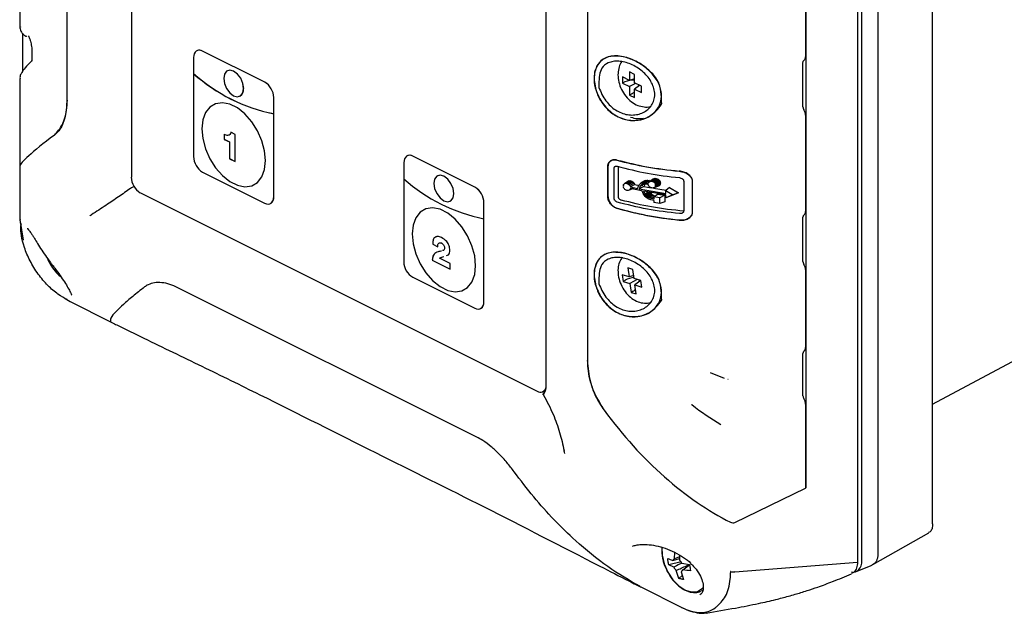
# Model space of a CAD drawing. Header units: millimetres. Extents: x 0 to 1680, y 0 to 1188.
# Tile 3 of 40: x 143 to 282, y 184 to 268. Entities that reach past the tile are written whole.
import ezdxf

# ---------------------------------------------------------------- set-up
doc = ezdxf.new("R2010")
doc.units = ezdxf.units.MM
doc.header["$LTSCALE"] = 4

msp = doc.modelspace()

# ---------------------------------------------------------------- linework, layer by layer
at = {"color": 7, "linetype": 'Continuous', "lineweight": 25}
for p, q in [((272.3, 196.82), (272.3, 316.83)), ((264.55, 312.59), (264.55, 192.59)), ((261.68, 310.97), (261.68, 191.44)), ((262.31, 191.68), (262.31, 311.45)), ((150.01, 256.69), (150.01, 309.43)), ((159.09, 299.24), (159.09, 245.8)), ((254.36, 293.68), (254.36, 201.91)), ((217.66, 285.02), (217.66, 216.21)), ((143.35, 278.08), (143.35, 267.02)), ((254.33, 273.82), (254.33, 262.81)), ((223.52, 272.65), (223.52, 219.91)), ((143.41, 267.04), (143.41, 267.02)), ((143.7, 266.15), (143.7, 260.71)), ((145.02, 263.74), (145.02, 262.51)), ((168.36, 263.68), (168.35, 263.68)), ((177.93, 259.24), (169.16, 263.63)), ((177.93, 259.24), (169.16, 263.62)), ((167.88, 262.7), (167.88, 260.43)), ((225.73, 262.45), (225.72, 262.44)), ((253.97, 255.75), (253.97, 261.99)), ((167.88, 260.43), (167.88, 248.71)), ((167.88, 260.43), (167.88, 260.43)), ((172.65, 260.84), (172.65, 260.84)), ((230.18, 260.32), (229.46, 260.68)), ((229.46, 260.68), (229.46, 259.48)), ((230.18, 259.13), (230.18, 260.32)), ((143.35, 259.74), (143.35, 247.37)), ((229.46, 259.48), (228.49, 259.97)), ((228.49, 259.97), (228.49, 259.09)), ((228.81, 259.26), (228.49, 259.09)), ((228.49, 259.09), (229.46, 258.6)), ((230.18, 259.69), (229.46, 259.48)), ((230.32, 259.05), (229.46, 258.6)), ((231.16, 258.64), (230.18, 259.13)), ((230.88, 258.78), (230.18, 258.25)), ((229.46, 258.6), (229.46, 257.41)), ((229.79, 257.58), (229.46, 257.41)), ((229.46, 257.41), (230.18, 257.05)), ((230.18, 258.25), (231.16, 257.76)), ((230.18, 257.05), (230.18, 258.25)), ((231.16, 257.76), (231.16, 258.64)), ((174.43, 257.26), (174.44, 257.26)), ((179.2, 243.06), (179.2, 257.05)), ((179.2, 254.78), (179.2, 257.04)), ((179.2, 243.06), (179.2, 254.78)), ((179.2, 254.78), (179.2, 254.78)), ((254.33, 254.58), (254.33, 240.97)), ((231.57, 254.08), (232.23, 254.32)), ((172.2, 251.86), (172.2, 251.16)), ((172.2, 251.85), (172.2, 251.15)), ((173.74, 251.85), (173.12, 252.16)), ((173.74, 248.03), (173.74, 251.85)), ((172.2, 251.16), (172.96, 250.78)), ((172.2, 251.16), (172.2, 251.15)), ((172.2, 251.15), (172.95, 250.78)), ((172.95, 250.78), (172.95, 248.42)), ((172.96, 250.78), (172.95, 250.78)), ((172.96, 250.78), (172.96, 248.43)), ((172.96, 248.43), (172.95, 248.42)), ((172.95, 248.42), (173.74, 248.03)), ((172.96, 248.43), (173.74, 248.04)), ((197.58, 247.85), (197.58, 245.58)), ((198.06, 248.83), (198.05, 248.83)), ((207.63, 244.39), (198.86, 248.78)), ((207.62, 244.39), (198.86, 248.77)), ((143.35, 247.37), (143.35, 239.82)), ((169.16, 246.52), (177.92, 242.14)), ((226.39, 243.1), (226.39, 247.31)), ((226.42, 247.32), (226.42, 243.12)), ((227.29, 242.84), (227.29, 247.06)), ((227.85, 247.31), (227.85, 243.13)), ((197.58, 245.58), (197.58, 233.87)), ((197.58, 245.58), (197.58, 245.58)), ((202.35, 245.99), (202.34, 245.99)), ((228.68, 244.82), (228.74, 244.88)), ((229.25, 245.21), (228.74, 244.88)), ((228.74, 244.88), (228.82, 244.92)), ((229.34, 245.25), (228.82, 244.92)), ((228.82, 244.92), (228.9, 244.94)), ((229.43, 245.28), (228.9, 244.94)), ((228.9, 244.94), (229, 244.94)), ((229.54, 245.29), (229, 244.94)), ((229, 244.94), (229.09, 244.93)), ((229.66, 245.27), (229.09, 244.93)), ((229.09, 244.93), (229.25, 244.87)), ((229.25, 245.21), (229.34, 245.25)), ((229.84, 245.2), (229.25, 244.87)), ((229.25, 244.87), (229.39, 244.77)), ((229.34, 245.25), (229.43, 245.28)), ((229.99, 245.09), (229.39, 244.77)), ((229.43, 245.28), (229.54, 245.29)), ((230.12, 244.94), (229.5, 244.64)), ((229.54, 245.29), (229.66, 245.27)), ((229.66, 245.27), (229.84, 245.2)), ((229.84, 245.2), (229.99, 245.09)), ((229.99, 245.09), (230.12, 244.94)), ((230.12, 244.94), (230.2, 244.78)), ((230.9, 244.78), (230.98, 244.88)), ((230.98, 244.88), (231.09, 244.95)), ((231.69, 244.86), (231.05, 244.61)), ((231.62, 245.3), (231.09, 244.95)), ((231.09, 244.95), (231.24, 245)), ((231.79, 245.35), (231.24, 245)), ((231.24, 245), (231.44, 245.02)), ((232, 245.37), (231.44, 245.02)), ((231.44, 245.02), (231.71, 245)), ((231.62, 245.3), (231.79, 245.35)), ((232.29, 245.36), (231.71, 245)), ((231.71, 245), (232.11, 244.95)), ((231.79, 245.35), (232, 245.37)), ((232, 245.37), (232.29, 245.36)), ((232.11, 244.95), (232.2, 245.12)), ((232.2, 245.12), (232.32, 245.21)), ((232.29, 245.36), (232.65, 245.31)), ((232.86, 245.56), (232.32, 245.21)), ((232.32, 245.21), (232.46, 245.25)), ((233.03, 245.61), (232.46, 245.25)), ((232.46, 245.25), (232.63, 245.25)), ((233.23, 245.61), (232.63, 245.25)), ((232.63, 245.25), (232.73, 245.22)), ((233.35, 245.58), (232.73, 245.22)), ((232.73, 245.22), (232.83, 245.18)), ((233.46, 245.53), (232.83, 245.18)), ((232.83, 245.18), (232.92, 245.12)), ((232.86, 245.56), (233.03, 245.61)), ((233.56, 245.46), (232.92, 245.12)), ((232.92, 245.12), (232.99, 245.05)), ((233.65, 245.38), (232.99, 245.05)), ((232.99, 245.05), (233.06, 244.97)), ((233.03, 245.61), (233.23, 245.61)), ((233.73, 245.29), (233.06, 244.97)), ((233.06, 244.97), (233.11, 244.88)), ((233.79, 245.18), (233.11, 244.88)), ((233.11, 244.88), (233.14, 244.78)), ((233.14, 244.78), (233.82, 245.08)), ((233.82, 244.85), (233.14, 244.58)), ((233.15, 244.68), (233.83, 244.96)), ((233.23, 245.61), (233.35, 245.58)), ((233.35, 245.58), (233.46, 245.53)), ((233.46, 245.53), (233.56, 245.46)), ((233.56, 245.46), (233.65, 245.38)), ((233.65, 245.38), (233.73, 245.29)), ((233.73, 245.29), (233.79, 245.18)), ((233.79, 245.18), (233.82, 245.08)), ((233.82, 244.85), (233.79, 244.76)), ((233.82, 245.08), (233.83, 244.96)), ((233.83, 244.96), (233.82, 244.85)), ((237.13, 245.25), (237.13, 241.05)), ((238.34, 245.23), (238.34, 240.86)), ((159.47, 244.49), (159.13, 244.31)), ((160.36, 243.61), (216.43, 215.57)), ((228.6, 244.66), (228.59, 244.56)), ((228.59, 244.56), (228.6, 244.46)), ((228.6, 244.66), (228.63, 244.75)), ((228.63, 244.36), (228.6, 244.46)), ((228.63, 244.75), (228.68, 244.82)), ((228.68, 244.26), (228.63, 244.36)), ((228.74, 244.17), (228.68, 244.26)), ((228.82, 244.09), (228.74, 244.17)), ((228.9, 244.03), (228.82, 244.09)), ((229, 243.97), (228.9, 244.03)), ((229.09, 243.94), (229, 243.97)), ((229.26, 243.93), (229.09, 243.94)), ((229.41, 243.97), (229.26, 243.93)), ((229.39, 244.77), (229.5, 244.64)), ((230.01, 244.19), (229.41, 243.97)), ((229.52, 244.05), (229.41, 243.97)), ((229.5, 244.64), (229.59, 244.45)), ((229.61, 244.22), (229.52, 244.05)), ((229.83, 244.17), (229.52, 244.05)), ((230.2, 244.78), (229.59, 244.45)), ((229.59, 244.45), (230.59, 244.22)), ((231.14, 243.88), (229.61, 244.22)), ((230.2, 244.78), (230.81, 244.64)), ((230.59, 244.22), (230.69, 244.39)), ((230.69, 244.39), (230.76, 244.53)), ((230.76, 244.53), (230.83, 244.67)), ((231.5, 244.49), (230.82, 244.17)), ((230.94, 244.42), (230.82, 244.17)), ((230.82, 244.17), (234.6, 243.51)), ((230.83, 244.67), (230.9, 244.78)), ((230.99, 244.52), (230.94, 244.42)), ((231.34, 244.65), (230.99, 244.52)), ((231.05, 244.61), (230.99, 244.52)), ((231.12, 244.69), (231.05, 244.61)), ((231.41, 244.8), (231.12, 244.69)), ((231.23, 244.76), (231.12, 244.69)), ((231.24, 243.81), (231.14, 243.88)), ((231.37, 244.8), (231.23, 244.76)), ((231.31, 243.72), (231.24, 243.81)), ((231.37, 243.63), (231.31, 243.72)), ((231.55, 244.81), (231.37, 244.8)), ((231.42, 243.52), (231.37, 243.63)), ((231.49, 243.38), (231.42, 243.52)), ((234.6, 243.3), (231.48, 243.81)), ((231.59, 243.58), (231.48, 243.81)), ((231.59, 244.67), (231.5, 244.49)), ((231.5, 244.49), (232.55, 244.32)), ((231.77, 244.8), (231.55, 244.81)), ((231.64, 244.77), (231.59, 244.67)), ((231.65, 243.47), (231.59, 243.58)), ((232.3, 243.78), (231.65, 243.47)), ((231.72, 243.35), (231.65, 243.47)), ((232.37, 243.66), (231.72, 243.35)), ((232.11, 244.75), (231.77, 244.8)), ((232.46, 243.54), (231.82, 243.22)), ((232.21, 244.55), (232.11, 244.75)), ((232.32, 244.42), (232.21, 244.55)), ((232.47, 244.33), (232.32, 244.42)), ((232.37, 243.66), (232.46, 243.54)), ((232.46, 243.54), (232.57, 243.43)), ((232.63, 244.28), (232.47, 244.33)), ((232.73, 244.27), (232.63, 244.28)), ((232.83, 244.28), (232.73, 244.27)), ((232.92, 244.31), (232.83, 244.28)), ((232.87, 244.27), (234.66, 243.98)), ((233.56, 244.55), (232.92, 244.31)), ((232.99, 244.36), (232.92, 244.31)), ((233.65, 244.6), (232.99, 244.36)), ((233.06, 244.42), (232.99, 244.36)), ((233.73, 244.67), (233.06, 244.42)), ((233.11, 244.49), (233.06, 244.42)), ((233.79, 244.76), (233.11, 244.49)), ((233.14, 244.58), (233.11, 244.49)), ((233.15, 244.68), (233.14, 244.78)), ((233.14, 244.58), (233.15, 244.68)), ((233.65, 244.6), (233.56, 244.55)), ((233.73, 244.67), (233.65, 244.6)), ((233.79, 244.76), (233.73, 244.67)), ((235.13, 244.36), (234.59, 243.92)), ((234.6, 243.51), (234.59, 243.92)), ((234.59, 243.92), (235.57, 243.3)), ((235.13, 244.36), (236.37, 243.6)), ((236.37, 243.6), (235.14, 243.09)), ((236.37, 243.6), (235.57, 243.3)), ((178.73, 242.08), (178.74, 242.09)), ((204.13, 242.41), (204.13, 242.41)), ((208.9, 228.21), (208.9, 242.2)), ((208.9, 239.93), (208.9, 242.2)), ((231.58, 243.24), (231.49, 243.38)), ((231.68, 243.09), (231.58, 243.24)), ((231.82, 242.95), (231.68, 243.09)), ((231.82, 243.22), (231.72, 243.35)), ((231.94, 243.1), (231.82, 243.22)), ((231.98, 242.82), (231.82, 242.95)), ((232.57, 243.43), (231.94, 243.1)), ((232.09, 242.98), (231.94, 243.1)), ((232.2, 242.71), (231.98, 242.82)), ((232.72, 243.32), (232.09, 242.98)), ((232.28, 242.88), (232.09, 242.98)), ((232.47, 242.6), (232.2, 242.71)), ((232.9, 243.23), (232.28, 242.88)), ((232.52, 242.79), (232.28, 242.88)), ((232.89, 242.5), (232.47, 242.6)), ((232.89, 243), (232.52, 242.79)), ((232.89, 242.7), (232.52, 242.79)), ((232.57, 243.43), (232.72, 243.32)), ((232.72, 243.32), (232.9, 243.23)), ((232.89, 243.03), (233.41, 243.4)), ((232.89, 243.03), (232.89, 242.7)), ((233.76, 242.89), (232.89, 243.03)), ((232.89, 242.5), (232.89, 242.23)), ((233.76, 242.1), (232.89, 242.23)), ((232.9, 243.23), (233.13, 243.14)), ((233.41, 243.4), (234.45, 243.25)), ((234.45, 243.25), (233.76, 242.89)), ((233.76, 242.1), (233.76, 242.89)), ((234.45, 242.32), (233.76, 242.1)), ((234.45, 243.25), (234.45, 242.32)), ((235.57, 243.3), (234.6, 242.9)), ((234.6, 242.9), (234.6, 243.3)), ((235.14, 243.09), (234.6, 242.9)), ((272.3, 213.75), (326.17, 242.51)), ((143.35, 239.83), (143.79, 236.92)), ((208.9, 239.93), (208.9, 239.93)), ((208.9, 228.21), (208.9, 239.93)), ((253.97, 233.92), (253.97, 240.15)), ((201.67, 236.33), (202.38, 235.98)), ((201.68, 236.33), (201.67, 236.33)), ((201.68, 236.33), (202.39, 235.98)), ((202.09, 235.12), (202.08, 235.12)), ((202.93, 236.48), (202.92, 236.48)), ((203.35, 235.8), (203.34, 235.79)), ((201.6, 234.08), (204.12, 232.82)), ((201.6, 234.08), (204.12, 232.82)), ((201.6, 234.08), (201.6, 234.08)), ((204.12, 233.62), (202.62, 234.37)), ((225.73, 234.74), (225.72, 234.73)), ((204.12, 232.82), (204.12, 233.62)), ((229.96, 232.77), (229.25, 232.98)), ((229.25, 232.98), (229.41, 231.72)), ((230.12, 231.51), (229.96, 232.77)), ((254.33, 232.75), (254.33, 221.73)), ((198.85, 231.67), (207.62, 227.29)), ((229.41, 231.72), (228.45, 232.02)), ((228.45, 232.02), (228.56, 231.09)), ((228.88, 231.27), (228.56, 231.09)), ((228.56, 231.09), (229.52, 230.8)), ((230.07, 231.92), (229.41, 231.72)), ((230.56, 231.37), (229.52, 230.8)), ((231.08, 231.22), (230.12, 231.51)), ((231.07, 231.22), (230.23, 230.58)), ((231.2, 230.29), (231.08, 231.22)), ((207.89, 209.09), (165.67, 230.2)), ((229.52, 230.8), (229.68, 229.54)), ((230, 229.72), (229.68, 229.54)), ((229.68, 229.54), (230.39, 229.32)), ((230.23, 230.58), (231.2, 230.29)), ((230.39, 229.32), (230.23, 230.58)), ((150.42, 228.23), (156.16, 225.36)), ((208.43, 227.23), (208.43, 227.24)), ((156.16, 225.36), (156.16, 225.36)), ((231.57, 226.37), (232.23, 226.61)), ((253.97, 214.94), (253.97, 220.91)), ((242.88, 217.38), (240.89, 218.18)), ((243.4, 217.23), (243.36, 217.23)), ((217.24, 215.52), (217.56, 215.68)), ((254.1, 214.51), (254.13, 214.46)), ((254.33, 213.76), (254.33, 201.89)), ((244.34, 197.03), (254.33, 201.89)), ((254.36, 201.91), (254.33, 201.96)), ((254.33, 201.89), (254.36, 201.91)), ((263.86, 191.08), (271.74, 195.57)), ((235.83, 191.92), (235.85, 192.83)), ((236.54, 192.2), (235.83, 191.92)), ((236.75, 191.48), (235.01, 191.06)), ((235.72, 190.71), (235.01, 191.06)), ((235.6, 191.64), (236.54, 191.93)), ((236.86, 191.28), (237.94, 191.11)), ((236.98, 190.35), (237.95, 191.03)), ((244.37, 190.05), (261.68, 191.44)), ((261.5, 190.1), (263.73, 191.01)), ((236.43, 189.14), (236.92, 189.52)), ((236.76, 190.06), (237.09, 188.98)), ((244.37, 190.05), (244.36, 190.05)), ((231.03, 187.92), (231.03, 187.92)), ((231.05, 187.92), (236.85, 185.02)), ((239.64, 187.36), (239.84, 187.46))]:
    msp.add_line(p, q, dxfattribs=at)
at = {"color": 7, "linetype": 'Continuous', "lineweight": 25, "flags": 128}
for points in [[(169.16, 263.62), (168.91, 263.72), (168.67, 263.75), (168.45, 263.71), (168.26, 263.62), (168.1, 263.46), (167.98, 263.25), (167.91, 262.99), (167.88, 262.7)], [(174.95, 258.34), (174.85, 259.06), (174.54, 259.77), (174.08, 260.38), (173.54, 260.78), (173, 260.92), (172.54, 260.77), (172.23, 260.37), (172.13, 259.76), (172.23, 259.04), (172.54, 258.33), (173, 257.72), (173.54, 257.32), (174.08, 257.18), (174.54, 257.33), (174.85, 257.73), (174.95, 258.34)], [(174.96, 258.34), (174.85, 259.06), (174.54, 259.78), (174.08, 260.38), (173.54, 260.78), (173, 260.92), (172.65, 260.84)], [(178.03, 248.14), (177.9, 249.53), (177.52, 250.96), (176.9, 252.36), (176.09, 253.64), (175.13, 254.74), (174.08, 255.58), (173, 256.12), (171.95, 256.33), (170.99, 256.19), (170.18, 255.72), (169.56, 254.93), (169.18, 253.89), (169.05, 252.63), (169.18, 251.25), (169.56, 249.82), (170.18, 248.42), (170.99, 247.14), (171.95, 246.04), (173, 245.2), (174.08, 244.66), (175.13, 244.45), (176.09, 244.59), (176.9, 245.06), (177.52, 245.85), (177.9, 246.89), (178.03, 248.14)], [(198.86, 248.77), (198.61, 248.87), (198.37, 248.9), (198.15, 248.87), (197.96, 248.77), (197.8, 248.61), (197.68, 248.4), (197.61, 248.14), (197.58, 247.85)], [(204.65, 243.49), (204.54, 244.21), (204.24, 244.93), (203.78, 245.53), (203.24, 245.93), (202.7, 246.07), (202.24, 245.93), (201.93, 245.52), (201.82, 244.91), (201.93, 244.19), (202.24, 243.48), (202.7, 242.87), (203.24, 242.47), (203.78, 242.33), (204.24, 242.48), (204.54, 242.88), (204.65, 243.49)], [(204.13, 242.41), (204.24, 242.48), (204.55, 242.89), (204.65, 243.49), (204.55, 244.21), (204.24, 244.93), (203.78, 245.53), (203.24, 245.93), (202.7, 246.07), (202.35, 245.99)], [(177.92, 242.14), (178.17, 242.04), (178.41, 242.01), (178.63, 242.04), (178.82, 242.14), (178.98, 242.3), (179.1, 242.51), (179.17, 242.77), (179.2, 243.06)], [(198.75, 237.79), (198.88, 236.4), (199.26, 234.97), (199.88, 233.57), (200.69, 232.29), (201.65, 231.19), (202.7, 230.35), (203.78, 229.81), (204.83, 229.6), (205.79, 229.74), (206.6, 230.21), (207.21, 231), (207.6, 232.04), (207.73, 233.3), (207.6, 234.68), (207.21, 236.11), (206.6, 237.51), (205.79, 238.79), (204.83, 239.89), (203.78, 240.73), (202.7, 241.27), (201.65, 241.48), (200.69, 241.34), (199.88, 240.87), (199.26, 240.08), (198.88, 239.04), (198.75, 237.79)], [(149.75, 228.66), (150.42, 228.23), (150.42, 228.23), (150.42, 228.23)], [(207.62, 227.29), (207.87, 227.19), (208.11, 227.16), (208.33, 227.2), (208.52, 227.29), (208.68, 227.45), (208.8, 227.66), (208.87, 227.92), (208.9, 228.21)], [(234.06, 193.6), (234.05, 193.54), (234.08, 192.41)], [(234.08, 192.41), (234.36, 191.2), (234.87, 190.01), (235.58, 188.94), (236.42, 188.08), (237.33, 187.49), (238.23, 187.22), (239.06, 187.3), (239.74, 187.72), (239.9, 187.91)]]:
    msp.add_lwpolyline(points, dxfattribs=at)
at = {"color": 7, "linetype": 'Continuous', "lineweight": 25}
for centre, radius, start, end in [((168.71, 262.87), 0.881, 59.1142, 113.618), ((183.94, 278.41), 24.1, 228.2215, 258.6484), ((183.94, 278.4), 24.1, 228.2215, 258.6484), ((176.6, 257), 2.61, 0.9678, 59.2421), ((176.59, 257), 2.61, 0.9678, 59.2421), ((173.88, 258.19), 1.08, 300.7142, 7.9567), ((170.49, 248.76), 2.61, 180.9678, 239.2421), ((198.41, 248.02), 0.881, 59.1142, 113.618), ((161.69, 245.85), 2.61, 180.9678, 239.2421), ((213.64, 263.56), 24.1, 228.2215, 258.6484), ((213.64, 263.56), 24.1, 228.2215, 258.6484), ((206.29, 242.15), 2.61, 0.9678, 59.2421), ((206.3, 242.15), 2.61, 0.9678, 59.2421), ((178.21, 242.94), 1, 301.7603, 6.9106), ((200.19, 233.91), 2.61, 180.9678, 239.2421), ((207.91, 228.09), 1, 301.7603, 6.9106), ((216.87, 216.25), 0.803, 237.228, 346.6663), ((236.05, 191.51), 0.471, 118.2435, 163.5327), ((237.13, 191.4), 1.56, 206.1035, 226.2671), ((235.46, 190.59), 1.56, 26.1035, 46.2671), ((236.53, 190.48), 0.471, 298.2435, 343.5327)]:
    msp.add_arc(centre, radius, start, end, dxfattribs=at)
for centre, major_axis, ratio, start_param, end_param in [((229.77, 258.65), (1.52, 0.14), 0.560963, 1.243821, 2.198693), ((229.66, 258.84), (0.81, 1.29), 0.673319, 4.977935, 5.103353), ((229.66, 258.84), (0.81, 1.29), 0.673319, 3.995944, 4.343035), ((171.35, 265.4), (27.98, 18.09), 0.056251, 2.507259, 3.105233), ((171.35, 265.4), (27.98, 18.09), 0.056251, 2.507259, 3.105233), ((229.82, 230.87), (1.49, 0.32), 0.457946, 1.2842, 2.154648), ((229.7, 231.04), (0.58, 1.41), 0.745338, 5.029463, 5.162289), ((229.7, 231.04), (0.58, 1.41), 0.745338, 3.891137, 4.175053), ((241.64, 230.22), (-20.01, 34), 0.576129, 1.747738, 2.420235), ((243.66, 198.26), (-0.71, 1.21), 0.576129, 2.420235, 3.096203), ((260.29, 192.69), (-1.28, 2.55), 0.611232, 2.715901, 4.026301)]:
    msp.add_ellipse(centre, major_axis=major_axis, ratio=ratio, start_param=start_param, end_param=end_param, dxfattribs=at)
for points, knots in [([(143.35, 267.06), (143.35, 267.05), (143.31, 266.87), (143.44, 266.39), (143.83, 265.94), (144.15, 265.74), (144.31, 265.7), (144.33, 265.69)], [0, 0, 0, 0, 0.008409, 0.318065, 0.640006, 0.967551, 1, 1, 1, 1]), ([(144.54, 265.76), (144.55, 265.75), (144.55, 265.74), (144.62, 265.62), (144.71, 265.39), (144.83, 265.05), (144.89, 264.78), (144.91, 264.66)], [0, 0, 0, 0, 0.124422, 0.292516, 0.511802, 0.792496, 1, 1, 1, 1]), ([(144.91, 264.66), (144.92, 264.61), (144.97, 264.42), (145.01, 264.08), (145.02, 263.85), (145.02, 263.74)], [0, 0, 0, 0, 0.170418, 0.623148, 1, 1, 1, 1]), ([(224.54, 260.62), (224.67, 261.03), (224.94, 261.86), (225.87, 262.64), (227.12, 262.99), (228.62, 262.86), (230.25, 262.29), (231.85, 261.28), (233.18, 259.91), (233.95, 258.35), (234.05, 256.88), (233.61, 255.63), (232.73, 254.63), (231.43, 253.93), (229.81, 253.71), (228.08, 254.11), (226.55, 255.09), (225.39, 256.47), (224.67, 258.03), (224.39, 259.48), (224.5, 260.28), (224.54, 260.62)], [0, 0, 0, 0, 0.051052, 0.102658, 0.154407, 0.20685, 0.261376, 0.319046, 0.378564, 0.435155, 0.484938, 0.530693, 0.57801, 0.630505, 0.688362, 0.747756, 0.804632, 0.858328, 0.910374, 0.962034, 1, 1, 1, 1]), ([(234.01, 256.47), (234.01, 256.39), (234.01, 256.29), (234.02, 256.18), (234.02, 256.16), (234.02, 256.16), (234.01, 256.15), (234, 256.14), (233.77, 255.78), (233.1, 254.95), (231.7, 253.96), (230, 253.74), (228.62, 254.01), (227.62, 254.44), (226.7, 255.08), (225.89, 255.9), (225.25, 256.87), (224.78, 257.91), (224.52, 258.98), (224.45, 260), (224.61, 260.93), (224.97, 261.72), (225.51, 262.34), (226.23, 262.75), (227.1, 262.95), (228.06, 262.94), (229.08, 262.73), (230.46, 262.21), (232, 261.2), (233.18, 259.97), (233.7, 258.96), (233.93, 257.98), (233.99, 257.14), (234.01, 256.55), (234.01, 256.47)], [0, 0, 0, 0, 0.008028, 0.010881, 0.010896, 0.010926, 0.011031, 0.01142, 0.012924, 0.058434, 0.127325, 0.197188, 0.232393, 0.267288, 0.302295, 0.337418, 0.372717, 0.407846, 0.442863, 0.477811, 0.512812, 0.547908, 0.583159, 0.618164, 0.653276, 0.688433, 0.723276, 0.758691, 0.82858, 0.888957, 0.912673, 0.937445, 0.991161, 1, 1, 1, 1]), ([(145, 262.22), (144.89, 262.11), (144.43, 261.68), (143.93, 261.11), (143.55, 260.5), (143.33, 260.08), (143.36, 259.79), (143.36, 259.74)], [0, 0, 0, 0, 0.118074, 0.48315, 0.779885, 0.966197, 1, 1, 1, 1]), ([(145.02, 262.51), (145.02, 262.45), (145.02, 262.31), (145, 262.19), (144.99, 262.17), (144.99, 262.17)], [0, 0, 0, 0, 0.3313382, 0.7196281, 1, 1, 1, 1]), ([(225.23, 260.23), (225.31, 260.57), (225.49, 261.35), (226.3, 261.91), (227.15, 262.18), (227.94, 262.21), (228.79, 262.08), (229.65, 261.79), (230.49, 261.35), (231.27, 260.79), (231.96, 260.12), (232.52, 259.35), (232.89, 258.53), (233.07, 257.69), (233, 256.87), (232.71, 256.12), (232.23, 255.49), (231.6, 255.01), (230.85, 254.7), (230.03, 254.56), (229.18, 254.61), (228.32, 254.85), (227.5, 255.27), (226.76, 255.85), (225.86, 256.88), (225.39, 257.84), (225.14, 258.51), (225.13, 258.52), (225.13, 258.53), (225.13, 258.53), (225.13, 258.53), (225.13, 258.54), (225.13, 258.56), (225.13, 258.71), (225.14, 259.28), (225.19, 259.82), (225.23, 260.23)], [0, 0, 0, 0, 0.048298, 0.108588, 0.143583, 0.1787, 0.213604, 0.248894, 0.283912, 0.319015, 0.354584, 0.38954, 0.424497, 0.459335, 0.494284, 0.529281, 0.56447, 0.599704, 0.634833, 0.669929, 0.705069, 0.74029, 0.775412, 0.810417, 0.845382, 0.924431, 0.925922, 0.926313, 0.92642, 0.926452, 0.926468, 0.926551, 0.927269, 0.929319, 0.946181, 1, 1, 1, 1]), ([(228.43, 262.19), (228.37, 262.12), (228.13, 261.82), (227.92, 261.15), (227.8, 260.23), (227.93, 259.22), (228.3, 258.18), (228.91, 257.2), (229.7, 256.43), (230.59, 255.91), (231.5, 255.71), (232.13, 255.68), (232.41, 255.79), (232.42, 255.79)], [0, 0, 0, 0, 0.030574, 0.125989, 0.226054, 0.334308, 0.449267, 0.567553, 0.691224, 0.799505, 0.900775, 0.998846, 1, 1, 1, 1]), ([(253.97, 261.99), (253.98, 262.05), (253.99, 262.14), (254.04, 262.24), (254.09, 262.28), (254.11, 262.3)], [0, 0, 0, 0, 0.452418, 0.714567, 1, 1, 1, 1]), ([(254.11, 262.3), (254.15, 262.33), (254.22, 262.39), (254.3, 262.55), (254.32, 262.71), (254.33, 262.81)], [0, 0, 0, 0, 0.285433, 0.547582, 1, 1, 1, 1]), ([(150.01, 256.69), (149.94, 255.77), (149.8, 253.93), (148.96, 252.41), (148.37, 251.89), (148.21, 251.76)], [0, 0, 0, 0, 0.423151, 0.846448, 1, 1, 1, 1]), ([(148.21, 251.76), (148.62, 252.2), (149.45, 253.08), (149.96, 255.04), (150, 256.33), (150.01, 256.69)], [0, 0, 0, 0, 0.418322, 0.836415, 1, 1, 1, 1]), ([(253.97, 255.75), (253.98, 255.72), (253.98, 255.64), (254.01, 255.53), (254.05, 255.41), (254.09, 255.34), (254.11, 255.31)], [0, 0, 0, 0, 0.250725, 0.499996, 0.750724, 1, 1, 1, 1]), ([(254.33, 254.58), (254.33, 254.64), (254.32, 254.75), (254.28, 254.94), (254.21, 255.13), (254.14, 255.25), (254.11, 255.31)], [0, 0, 0, 0, 0.241351, 0.488462, 0.741341, 1, 1, 1, 1]), ([(229.63, 254.28), (229.95, 254.2), (230.57, 254.03), (231.15, 254.1), (231.44, 254.13)], [0, 0, 0, 0, 0.499192, 1, 1, 1, 1]), ([(173.12, 252.16), (173.09, 252.03), (173.05, 251.77), (172.68, 251.65), (172.38, 251.77), (172.2, 251.85)], [0, 0, 0, 0, 0.280056, 0.559029, 1, 1, 1, 1]), ([(173.13, 252.17), (173.1, 252.03), (173.06, 251.79), (172.88, 251.75), (172.8, 251.73)], [0, 0, 0, 0, 0.563512, 1, 1, 1, 1]), ([(226.39, 247.31), (226.41, 247.45), (226.43, 247.73), (226.65, 248.04), (226.97, 248.24), (227.34, 248.29), (227.6, 248.24), (227.7, 248.21)], [0, 0, 0, 0, 0.209374, 0.418697, 0.62934, 0.844233, 1, 1, 1, 1]), ([(227.73, 248.23), (227.56, 248.26), (227.22, 248.32), (226.78, 248.16), (226.54, 247.87), (226.44, 247.58), (226.43, 247.41), (226.42, 247.32)], [0, 0, 0, 0, 0.249518, 0.498961, 0.748415, 0.874485, 1, 1, 1, 1]), ([(227.7, 248.21), (229.08, 247.86), (231.86, 247.15), (234.92, 246.82), (236.47, 246.65)], [0, 0, 0, 0, 0.4929356, 1, 1, 1, 1]), ([(227.73, 248.23), (229.11, 247.88), (231.89, 247.17), (234.95, 246.84), (236.5, 246.67)], [0, 0, 0, 0, 0.493556, 1, 1, 1, 1]), ([(227.29, 247.06), (227.29, 247.08), (227.3, 247.14), (227.32, 247.22), (227.37, 247.28), (227.44, 247.34), (227.57, 247.39), (227.68, 247.37), (227.74, 247.36)], [0, 0, 0, 0, 0.125871, 0.250266, 0.375264, 0.500755, 0.750102, 1, 1, 1, 1]), ([(236.47, 246.65), (236.73, 246.61), (237.23, 246.53), (237.82, 246.18), (238.2, 245.77), (238.33, 245.45), (238.33, 245.27), (238.34, 245.23)], [0, 0, 0, 0, 0.290923, 0.57696, 0.761072, 0.946422, 1, 1, 1, 1]), ([(238.37, 245.24), (238.36, 245.34), (238.34, 245.53), (238.2, 245.8), (238, 246.05), (237.66, 246.32), (237.16, 246.57), (236.72, 246.64), (236.5, 246.67)], [0, 0, 0, 0, 0.123205, 0.25004, 0.37223, 0.500613, 0.750119, 1, 1, 1, 1]), ([(236.53, 245.74), (236.6, 245.73), (236.74, 245.7), (236.91, 245.61), (237.01, 245.52), (237.08, 245.43), (237.12, 245.34), (237.12, 245.28), (237.13, 245.25)], [0, 0, 0, 0, 0.24936, 0.498403, 0.626025, 0.749007, 0.875186, 1, 1, 1, 1]), ([(158.97, 244.22), (158.96, 244.21), (158.7, 244.02), (158.15, 243.63), (157.03, 242.86), (155.51, 241.83), (154.14, 240.95), (153.46, 240.51)], [0, 0, 0, 0, 0.004945, 0.18023, 0.356477, 0.675159, 1, 1, 1, 1]), ([(159.13, 244.31), (159.12, 244.31), (159.09, 244.3), (159.06, 244.27), (159.02, 244.25), (158.99, 244.23), (158.98, 244.22), (158.97, 244.22), (158.97, 244.22)], [0, 0, 0, 0, 0.210256, 0.420424, 0.633079, 0.850975, 0.983106, 1, 1, 1, 1]), ([(227.7, 241.4), (227.55, 241.46), (227.24, 241.58), (226.84, 241.94), (226.55, 242.37), (226.41, 242.78), (226.4, 243.02), (226.39, 243.1)], [0, 0, 0, 0, 0.222341, 0.444846, 0.662915, 0.876645, 1, 1, 1, 1]), ([(226.42, 243.12), (226.43, 243.03), (226.44, 242.86), (226.54, 242.49), (226.78, 242.06), (227.22, 241.62), (227.56, 241.48), (227.73, 241.41)], [0, 0, 0, 0, 0.125337, 0.250615, 0.500117, 0.749725, 1, 1, 1, 1]), ([(227.74, 242.28), (227.68, 242.3), (227.57, 242.35), (227.44, 242.47), (227.37, 242.58), (227.32, 242.66), (227.3, 242.76), (227.29, 242.81), (227.29, 242.84)], [0, 0, 0, 0, 0.24924, 0.498356, 0.624147, 0.748734, 0.873904, 1, 1, 1, 1]), ([(227.85, 243.13), (227.85, 243.1), (227.86, 243.04), (227.88, 242.95), (227.93, 242.86), (228, 242.75), (228.13, 242.63), (228.24, 242.59), (228.3, 242.57)], [0, 0, 0, 0, 0.125861, 0.250264, 0.375236, 0.500756, 0.750108, 1, 1, 1, 1]), ([(236.47, 239.72), (235.68, 239.81), (234.09, 240), (231.13, 240.51), (229.02, 241.01), (227.71, 241.4), (227.7, 241.4)], [0, 0, 0, 0, 0.258988, 0.517976, 0.997115, 1, 1, 1, 1]), ([(227.73, 241.41), (229.11, 241.05), (231.89, 240.31), (234.95, 239.93), (236.5, 239.74)], [0, 0, 0, 0, 0.493556, 1, 1, 1, 1]), ([(238.34, 240.86), (238.32, 240.74), (238.29, 240.5), (238.05, 240.16), (237.63, 239.87), (237.07, 239.7), (236.66, 239.71), (236.47, 239.72)], [0, 0, 0, 0, 0.1591216, 0.3176991, 0.5264693, 0.7858236, 1, 1, 1, 1]), ([(236.5, 239.74), (236.72, 239.73), (237.15, 239.72), (237.66, 239.9), (238, 240.12), (238.2, 240.33), (238.34, 240.59), (238.36, 240.78), (238.37, 240.88)], [0, 0, 0, 0, 0.249534, 0.498551, 0.626886, 0.749078, 0.87431, 1, 1, 1, 1]), ([(237.13, 241.05), (237.12, 241.02), (237.12, 240.95), (237.08, 240.87), (237.01, 240.8), (236.91, 240.72), (236.74, 240.66), (236.6, 240.66), (236.53, 240.66)], [0, 0, 0, 0, 0.124385, 0.250273, 0.373197, 0.501122, 0.750716, 1, 1, 1, 1]), ([(254.11, 240.47), (254.14, 240.49), (254.21, 240.55), (254.28, 240.67), (254.32, 240.81), (254.33, 240.92), (254.33, 240.97)], [0, 0, 0, 0, 0.258659, 0.511538, 0.758649, 1, 1, 1, 1]), ([(143.36, 239.82), (143.36, 239.79), (143.32, 239.57), (143.42, 239.32), (143.51, 239.1)], [0, 0, 0, 0, 0.109204, 1, 1, 1, 1]), ([(153.22, 240.35), (153.25, 240.37), (153.31, 240.42), (153.4, 240.47), (153.45, 240.51), (153.46, 240.51)], [0, 0, 0, 0, 0.449994, 0.913045, 1, 1, 1, 1]), ([(254.11, 240.47), (254.09, 240.45), (254.05, 240.42), (254.01, 240.35), (253.98, 240.26), (253.98, 240.19), (253.97, 240.15)], [0, 0, 0, 0, 0.250779, 0.500068, 0.750777, 1, 1, 1, 1]), ([(150.01, 228.51), (150.01, 228.51), (149.62, 228.69), (148.73, 229.22), (147.26, 230.46), (145.87, 232.1), (144.72, 233.99), (143.92, 235.92), (143.5, 237.62), (143.43, 238.62), (143.49, 239), (143.51, 239.1), (143.51, 239.1)], [0, 0, 0, 0, 0.000004, 0.126828, 0.255283, 0.387966, 0.524448, 0.662298, 0.800407, 0.940792, 0.999996, 1, 1, 1, 1]), ([(144.39, 238.56), (144.41, 238.55), (144.45, 238.52), (144.69, 238.24), (144.97, 237.85), (145.2, 237.46), (145.29, 237.32)], [0, 0, 0, 0, 0.214072, 0.48676, 0.81698, 1, 1, 1, 1]), ([(145.29, 237.33), (145.42, 237.1), (145.7, 236.64), (146.26, 235.74), (146.91, 234.76), (147.51, 233.94), (147.85, 233.51), (147.95, 233.37)], [0, 0, 0, 0, 0.2124072, 0.4348827, 0.6734862, 0.9017251, 1, 1, 1, 1]), ([(202.92, 237.28), (202.73, 237.36), (202.34, 237.51), (201.9, 237.33), (201.68, 236.88), (201.68, 236.51), (201.67, 236.33)], [0, 0, 0, 0, 0.280444, 0.559163, 0.779217, 1, 1, 1, 1]), ([(202.2, 237.38), (202.1, 237.35), (201.86, 237.29), (201.69, 236.87), (201.68, 236.51), (201.68, 236.33)], [0, 0, 0, 0, 0.2895919, 0.6442089, 1, 1, 1, 1]), ([(202.38, 235.98), (202.38, 236.08), (202.39, 236.29), (202.5, 236.53), (202.71, 236.57), (202.85, 236.51), (202.92, 236.48)], [0, 0, 0, 0, 0.280861, 0.560294, 0.779336, 1, 1, 1, 1]), ([(202.68, 236.54), (202.7, 236.54), (202.77, 236.56), (202.86, 236.52), (202.93, 236.48)], [0, 0, 0, 0, 0.1761414, 1, 1, 1, 1]), ([(204.09, 235.5), (204.07, 235.71), (204.03, 236.12), (203.58, 236.86), (203.17, 237.12), (202.92, 237.28)], [0, 0, 0, 0, 0.280783, 0.560243, 1, 1, 1, 1]), ([(202.08, 235.12), (201.93, 234.99), (201.66, 234.75), (201.62, 234.28), (201.6, 234.08)], [0, 0, 0, 0, 0.5590914, 1, 1, 1, 1]), ([(202.09, 235.12), (201.94, 234.99), (201.67, 234.76), (201.62, 234.29), (201.6, 234.08)], [0, 0, 0, 0, 0.5590914, 1, 1, 1, 1]), ([(202.92, 235.37), (202.75, 235.34), (202.46, 235.29), (202.2, 235.17), (202.08, 235.12)], [0, 0, 0, 0, 0.560179, 1, 1, 1, 1]), ([(202.92, 236.48), (202.98, 236.44), (203.1, 236.37), (203.25, 236.18), (203.33, 235.97), (203.34, 235.85), (203.34, 235.79)], [0, 0, 0, 0, 0.2804351, 0.5595073, 0.7793902, 1, 1, 1, 1]), ([(202.93, 236.48), (202.99, 236.45), (203.11, 236.37), (203.26, 236.19), (203.34, 235.98), (203.35, 235.86), (203.35, 235.8)], [0, 0, 0, 0, 0.280435, 0.559507, 0.77939, 1, 1, 1, 1]), ([(203.35, 235.8), (203.34, 235.72), (203.32, 235.57), (203.19, 235.47), (203.11, 235.44), (203.07, 235.43)], [0, 0, 0, 0, 0.380521, 0.763085, 1, 1, 1, 1]), ([(203.34, 235.79), (203.33, 235.72), (203.31, 235.57), (203.19, 235.47), (203.1, 235.44), (203.07, 235.43)], [0, 0, 0, 0, 0.380521, 0.763085, 1, 1, 1, 1]), ([(203.6, 234.74), (203.7, 234.77), (203.9, 234.81), (204.06, 235.12), (204.08, 235.37), (204.09, 235.5)], [0, 0, 0, 0, 0.351652, 0.675258, 1, 1, 1, 1]), ([(227.17, 235.2), (227.64, 235.19), (228.6, 235.17), (230.23, 234.58), (231.83, 233.59), (233.17, 232.22), (233.95, 230.66), (234.05, 229.18), (233.61, 227.93), (232.74, 226.92), (231.45, 226.22), (229.83, 226), (228.1, 226.39), (226.57, 227.37), (225.4, 228.74), (224.67, 230.31), (224.38, 231.91), (224.56, 233.32), (225.19, 234.4), (226.09, 235.03), (226.85, 235.15), (227.17, 235.2)], [0, 0, 0, 0, 0.050983, 0.10551, 0.163144, 0.22266, 0.279316, 0.329169, 0.374944, 0.422211, 0.474645, 0.532455, 0.591854, 0.648773, 0.7025, 0.754559, 0.806218, 0.860897, 0.909969, 0.961585, 1, 1, 1, 1]), ([(234.01, 228.75), (234.01, 228.68), (234.01, 228.58), (234.02, 228.47), (234.02, 228.44), (234.02, 228.44), (234.01, 228.44), (234, 228.42), (233.77, 228.06), (233.1, 227.24), (231.7, 226.24), (230, 226.03), (228.62, 226.29), (227.62, 226.73), (226.7, 227.37), (225.89, 228.19), (225.25, 229.16), (224.78, 230.2), (224.52, 231.26), (224.45, 232.29), (224.61, 233.21), (224.97, 234.01), (225.51, 234.63), (226.23, 235.04), (227.1, 235.23), (228.06, 235.22), (229.08, 235.02), (230.46, 234.49), (232, 233.49), (233.18, 232.26), (233.7, 231.25), (233.93, 230.27), (233.99, 229.43), (234.01, 228.84), (234.01, 228.75)], [0, 0, 0, 0, 0.008028, 0.010881, 0.010896, 0.010926, 0.011031, 0.01142, 0.012924, 0.058434, 0.127325, 0.197188, 0.232393, 0.267288, 0.302295, 0.337418, 0.372717, 0.407846, 0.442863, 0.477811, 0.512812, 0.547908, 0.583159, 0.618164, 0.653276, 0.688433, 0.723276, 0.758691, 0.82858, 0.888957, 0.912673, 0.937445, 0.991161, 1, 1, 1, 1]), ([(147.22, 234.36), (147.22, 234.35), (147.34, 233.97), (147.78, 233.24), (148.43, 232.31), (148.95, 231.88), (149.18, 231.69)], [0, 0, 0, 0, 0.00582, 0.36043, 0.715767, 1, 1, 1, 1]), ([(202.73, 234.42), (202.8, 234.45), (202.95, 234.53), (203.12, 234.57), (203.21, 234.59)], [0, 0, 0, 0, 0.457857, 1, 1, 1, 1]), ([(202.74, 234.42), (202.8, 234.46), (202.95, 234.54), (203.13, 234.57), (203.22, 234.59)], [0, 0, 0, 0, 0.457857, 1, 1, 1, 1]), ([(225.23, 232.51), (225.31, 232.86), (225.49, 233.64), (226.3, 234.19), (227.15, 234.46), (227.94, 234.5), (228.79, 234.37), (229.65, 234.07), (230.49, 233.64), (231.27, 233.08), (231.96, 232.41), (232.52, 231.64), (232.89, 230.82), (233.07, 229.98), (233, 229.15), (232.71, 228.41), (232.23, 227.78), (231.6, 227.3), (230.85, 226.98), (230.03, 226.85), (229.18, 226.9), (228.32, 227.13), (227.5, 227.56), (226.76, 228.14), (225.86, 229.17), (225.39, 230.13), (225.14, 230.79), (225.13, 230.81), (225.13, 230.82), (225.13, 230.82), (225.13, 230.82), (225.13, 230.82), (225.13, 230.85), (225.13, 231), (225.14, 231.57), (225.19, 232.11), (225.23, 232.51)], [0, 0, 0, 0, 0.0482977, 0.1085877, 0.1435834, 0.1787005, 0.2136039, 0.2488935, 0.2839122, 0.3190152, 0.3545837, 0.3895405, 0.424497, 0.4593348, 0.4942836, 0.5292809, 0.5644702, 0.5997044, 0.6348331, 0.6699288, 0.7050688, 0.7402903, 0.7754124, 0.8104169, 0.8453822, 0.9244313, 0.9259224, 0.9263133, 0.9264202, 0.9264516, 0.9264684, 0.9265514, 0.9272687, 0.9293185, 0.946181, 1, 1, 1, 1]), ([(228.43, 234.52), (228.29, 234.28), (227.99, 233.79), (227.82, 232.9), (227.85, 231.92), (228.13, 230.88), (228.64, 229.87), (229.36, 229.01), (230.2, 228.38), (231.1, 228.05), (231.85, 227.96), (232.26, 228.07), (232.39, 228.11)], [0, 0, 0, 0, 0.091576, 0.189087, 0.29383, 0.40654, 0.523296, 0.644435, 0.755746, 0.859605, 0.958547, 1, 1, 1, 1]), ([(253.97, 233.92), (253.98, 233.89), (253.98, 233.81), (254.01, 233.7), (254.05, 233.58), (254.09, 233.51), (254.11, 233.47)], [0, 0, 0, 0, 0.250688, 0.499956, 0.750702, 1, 1, 1, 1]), ([(147.95, 233.37), (148.06, 233.23), (148.46, 232.74), (148.81, 232.24), (149.01, 231.94), (149.01, 231.94)], [0, 0, 0, 0, 0.286398, 0.992752, 1, 1, 1, 1]), ([(254.33, 232.75), (254.32, 232.86), (254.3, 233.03), (254.22, 233.28), (254.15, 233.41), (254.11, 233.47)], [0, 0, 0, 0, 0.452418, 0.714567, 1, 1, 1, 1]), ([(149.01, 231.94), (149.23, 231.62), (149.67, 230.97), (150.16, 230.15), (150.49, 229.55), (150.65, 229.19), (150.66, 229.15), (150.66, 229.14)], [0, 0, 0, 0, 0.222221, 0.453178, 0.693549, 0.881219, 1, 1, 1, 1]), ([(165.67, 230.2), (165.28, 230.37), (164.5, 230.72), (163.38, 230.94), (162.34, 230.92), (161.53, 230.69), (161.11, 230.42), (160.95, 230.3)], [0, 0, 0, 0, 0.209227, 0.424454, 0.633695, 0.849053, 1, 1, 1, 1]), ([(160.95, 230.3), (160.37, 229.85), (159.24, 228.95), (157.93, 227.82), (156.81, 226.75), (156.04, 225.82), (156.12, 225.51), (156.16, 225.36)], [0, 0, 0, 0, 0.181308, 0.357973, 0.529958, 0.771078, 1, 1, 1, 1]), ([(156.16, 225.36), (156.22, 225.33), (156.51, 225.19), (158.07, 224.42), (162.3, 222.36), (169.04, 219.11), (179.97, 213.75), (193.25, 207.04), (209.28, 199.11), (221.18, 192.97), (228.35, 189.29), (230.15, 188.38), (230.62, 188.14), (230.79, 188.05), (230.91, 187.98), (230.99, 187.94), (231.03, 187.92)], [0, 0, 0, 0, 0.00234, 0.011783, 0.06292, 0.172219, 0.281431, 0.500001, 0.704767, 0.923275, 0.977924, 0.991586, 0.995002, 0.996709, 0.998417, 1, 1, 1, 1]), ([(254.11, 221.23), (254.09, 221.21), (254.05, 221.18), (254.01, 221.1), (253.98, 221.02), (253.98, 220.95), (253.97, 220.91)], [0, 0, 0, 0, 0.250742, 0.500014, 0.750734, 1, 1, 1, 1]), ([(254.11, 221.23), (254.14, 221.25), (254.21, 221.3), (254.27, 221.42), (254.32, 221.56), (254.32, 221.68), (254.33, 221.73)], [0, 0, 0, 0, 0.247054, 0.496061, 0.747038, 1, 1, 1, 1]), ([(223.52, 219.91), (223.6, 218.91), (223.77, 216.92), (224.8, 214.46), (225.65, 213.22), (225.88, 212.89)], [0, 0, 0, 0, 0.423151, 0.846448, 1, 1, 1, 1]), ([(225.91, 212.9), (225.34, 213.84), (224.18, 215.72), (223.61, 218.21), (223.56, 219.55), (223.55, 219.92)], [0, 0, 0, 0, 0.418322, 0.836415, 1, 1, 1, 1]), ([(217.29, 215.06), (217.38, 215.21), (217.53, 215.45), (217.67, 215.82), (217.69, 216.05), (217.7, 216.16)], [0, 0, 0, 0, 0.498321, 0.749632, 1, 1, 1, 1]), ([(217.31, 215.22), (217.36, 215.3), (217.47, 215.48), (217.64, 215.79), (217.68, 216.1), (217.7, 216.25)], [0, 0, 0, 0, 0.260204, 0.625756, 1, 1, 1, 1]), ([(217.28, 215.06), (217.28, 215.06), (217.28, 215.07), (217.27, 215.09), (217.26, 215.13), (217.27, 215.17), (217.28, 215.2), (217.3, 215.22), (217.31, 215.22)], [0, 0, 0, 0, 0.016894, 0.149025, 0.366921, 0.579576, 0.789744, 1, 1, 1, 1]), ([(217.29, 215.06), (217.29, 215.05), (217.81, 214.16), (218.68, 212.41), (219.67, 209.75), (220.04, 208.01), (220.22, 207.13)], [0, 0, 0, 0, 0.004946, 0.356321, 0.67508, 1, 1, 1, 1]), ([(253.97, 214.94), (253.98, 214.87), (253.99, 214.72), (254.06, 214.58), (254.1, 214.51)], [0, 0, 0, 0, 0.499918, 1, 1, 1, 1]), ([(254.33, 213.76), (254.32, 213.86), (254.31, 214.02), (254.23, 214.26), (254.16, 214.39), (254.13, 214.46)], [0, 0, 0, 0, 0.419532, 0.689857, 1, 1, 1, 1]), ([(242.37, 210.84), (240.97, 211.7), (239.54, 212.57), (238.24, 213.68), (238.22, 213.7)], [0, 0, 0, 0, 0.982652, 1, 1, 1, 1]), ([(213.17, 204.19), (212.84, 204.63), (212.17, 205.51), (211.08, 206.72), (209.93, 207.77), (208.86, 208.57), (208.17, 208.93), (207.89, 209.09)], [0, 0, 0, 0, 0.208965, 0.424142, 0.633086, 0.848049, 1, 1, 1, 1]), ([(220.34, 206.79), (220.3, 206.89), (220.25, 207), (220.23, 207.12), (220.22, 207.13)], [0, 0, 0, 0, 0.912762, 1, 1, 1, 1]), ([(231.03, 187.92), (229.47, 188.84), (226.28, 190.71), (222.24, 194.03), (218.78, 197.39), (215.86, 200.64), (214.08, 203), (213.17, 204.19)], [0, 0, 0, 0, 0.2289225, 0.4700416, 0.642029, 0.8186936, 1, 1, 1, 1]), ([(272.3, 196.82), (272.28, 196.6), (272.24, 196.17), (272.02, 195.75), (271.8, 195.64), (271.72, 195.6)], [0, 0, 0, 0, 0.395676, 0.791408, 1, 1, 1, 1]), ([(229.88, 193.67), (229.89, 193.67), (229.97, 193.72), (230.4, 193.85), (231.1, 193.95), (231.68, 193.92), (231.96, 193.91)], [0, 0, 0, 0, 0.062767, 0.357033, 0.682337, 1, 1, 1, 1]), ([(231.96, 193.92), (232.36, 193.88), (233.19, 193.79), (234.52, 193.41), (235.87, 192.86), (237.07, 192.13), (237.84, 191.59), (238.11, 191.28), (238.11, 191.28)], [0, 0, 0, 0, 0.187799, 0.3860012, 0.5956724, 0.8097732, 0.9981288, 1, 1, 1, 1]), ([(234.07, 193.51), (234.05, 193.37), (234, 193.03), (234.04, 192.65), (234.07, 192.43)], [0, 0, 0, 0, 0.411352, 1, 1, 1, 1]), ([(234.07, 192.43), (234.1, 192.23), (234.19, 191.65), (234.52, 190.67), (235.09, 189.57), (235.82, 188.6), (236.67, 187.83), (237.59, 187.3), (238.51, 187.1), (239.2, 187.13), (239.5, 187.32), (239.56, 187.35)], [0, 0, 0, 0, 0.067738, 0.195658, 0.323665, 0.451934, 0.580797, 0.710656, 0.841084, 0.968773, 1, 1, 1, 1]), ([(236.54, 192.42), (236.53, 192.2), (236.53, 191.97), (236.54, 191.73), (236.54, 191.72)], [0, 0, 0, 0, 0.92467, 1, 1, 1, 1]), ([(264.55, 192.59), (264.54, 192.42), (264.53, 192.1), (264.36, 191.57), (264.1, 191.16), (263.8, 191.08), (263.72, 191.06)], [0, 0, 0, 0, 0.219704, 0.433583, 0.842085, 1, 1, 1, 1]), ([(234.87, 191.96), (235.09, 191.86), (235.31, 191.75), (235.59, 191.65), (235.6, 191.64)], [0, 0, 0, 0, 0.959689, 1, 1, 1, 1]), ([(235.01, 191.06), (234.99, 191.14), (234.96, 191.3), (234.91, 191.6), (234.88, 191.82), (234.87, 191.96)], [0, 0, 0, 0, 0.265077, 0.530153, 1, 1, 1, 1]), ([(236.86, 191.28), (236.75, 191.23), (236.36, 191.06), (235.99, 190.86), (235.72, 190.71)], [0, 0, 0, 0, 0.288937, 1, 1, 1, 1]), ([(236.05, 190.27), (236.54, 190.48), (237.15, 190.74), (237.76, 191.01), (237.87, 191.06)], [0, 0, 0, 0, 0.814884, 1, 1, 1, 1]), ([(237.94, 191.11), (237.95, 191.03), (237.98, 190.86), (238.03, 190.57), (238.07, 190.35), (238.1, 190.21)], [0, 0, 0, 0, 0.2650775, 0.5301533, 1, 1, 1, 1]), ([(238.08, 191.26), (238.29, 191.08), (238.81, 190.58), (239.38, 189.7), (239.8, 188.75), (239.93, 187.93), (239.84, 187.31), (239.67, 186.97), (239.49, 186.87), (239.41, 186.82)], [0, 0, 0, 0, 0.101336, 0.264594, 0.420001, 0.571067, 0.720625, 0.872609, 1, 1, 1, 1]), ([(261.68, 191.44), (261.65, 191.16), (261.6, 190.59), (261.28, 190.02), (260.96, 189.88), (260.83, 189.82)], [0, 0, 0, 0, 0.371479, 0.742778, 1, 1, 1, 1]), ([(236.43, 189.14), (236.29, 189.49), (236.15, 189.86), (236.05, 190.26), (236.05, 190.27)], [0, 0, 0, 0, 0.959689, 1, 1, 1, 1]), ([(236.82, 185.03), (237.18, 184.87), (238.24, 184.4), (239.95, 184.19), (241.18, 184.64), (242.13, 185.46), (243.2, 186.54), (243.7, 188.44), (243.75, 189.72), (243.77, 190.09)], [0, 0, 0, 0, 0.1022352, 0.2967758, 0.4918021, 0.5155115, 0.7066442, 0.9168294, 1, 1, 1, 1]), ([(238.1, 190.21), (237.73, 190.24), (237.35, 190.28), (237, 190.34), (236.98, 190.35)], [0, 0, 0, 0, 0.959683, 1, 1, 1, 1]), ([(240.31, 184.24), (241.7, 184.47), (244.21, 184.89), (247.47, 185.53), (249.95, 186.1), (251.65, 186.54), (252.82, 186.87), (253.71, 187.14), (254.78, 187.47), (256.28, 187.98), (258.38, 188.75), (259.96, 189.41), (260.85, 189.79)], [0, 0, 0, 0, 0.18217, 0.329932, 0.444727, 0.531592, 0.579286, 0.619025, 0.665498, 0.744225, 0.855707, 1, 1, 1, 1]), ([(243.77, 190.09), (243.77, 190.09), (243.76, 190.1), (243.76, 190.12), (243.76, 190.12)], [0, 0, 0, 0, 0.5774268, 1, 1, 1, 1]), ([(243.77, 190.09), (243.77, 190.1), (243.77, 190.11), (243.77, 190.12), (243.77, 190.12)], [0, 0, 0, 0, 0.998296, 1, 1, 1, 1]), ([(244.36, 190.05), (244.28, 190.03), (244.15, 189.99), (243.96, 189.99), (243.86, 190.01), (243.8, 190.04), (243.77, 190.07), (243.77, 190.08), (243.77, 190.09)], [0, 0, 0, 0, 0.443528, 0.700246, 0.812564, 0.926138, 0.977817, 1, 1, 1, 1]), ([(237.09, 188.98), (237.03, 188.99), (236.91, 189.01), (236.68, 189.06), (236.53, 189.11), (236.43, 189.14)], [0, 0, 0, 0, 0.265077, 0.530153, 1, 1, 1, 1]), ([(237.07, 184.92), (237.21, 184.85), (237.73, 184.6), (238.71, 184.32), (239.73, 184.17), (240.3, 184.28), (240.5, 184.32)], [0, 0, 0, 0, 0.130165, 0.482167, 0.811292, 1, 1, 1, 1])]:
    msp.add_open_spline(points, degree=3, knots=knots, dxfattribs=at)
for points in [[(227.74, 247.36), (229.13, 246.99), (231.93, 246.27), (234.99, 245.92), (236.53, 245.74)], [(236.53, 240.66), (234.99, 240.84), (231.93, 241.19), (229.13, 241.92), (227.74, 242.28)], [(237.15, 241), (235.61, 241.17), (232.52, 241.5), (229.71, 242.21), (228.3, 242.57)]]:
    msp.add_open_spline(points, degree=3, dxfattribs=at)

doc.saveas('drawing.dxf')
